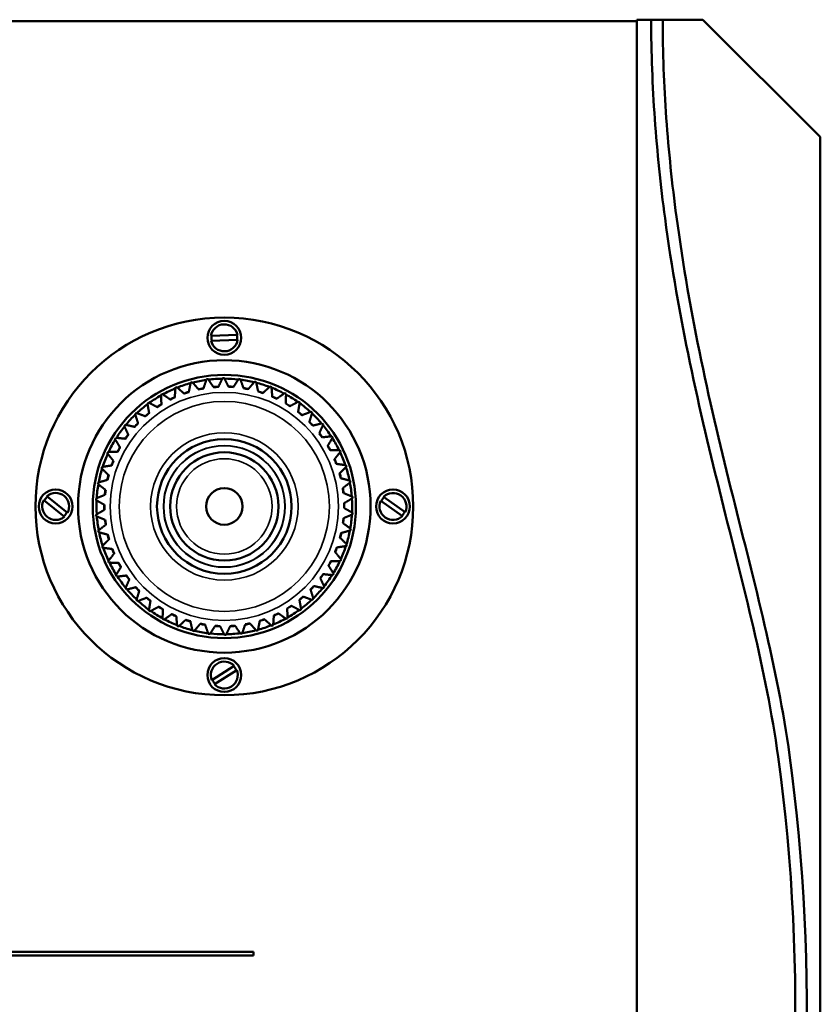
# Model space of a CAD drawing. Header units: inches. Extents: x 3.3 to 44.7, y 1.4 to 39.2.
# Tile 63 of 85: x 40.3 to 44.7, y 8.6 to 13.9. Entities that reach past the tile are written whole.
import ezdxf

# ---------------------------------------------------------------- set-up
doc = ezdxf.new("R2010")
doc.units = ezdxf.units.IN
doc.header["$MEASUREMENT"] = 0
doc.layers.add('Visible (ANSI)', color=7, linetype='Continuous', lineweight=50)
doc.layers.add('Visible Narrow (ANSI)', color=7, linetype='Continuous', lineweight=35)

msp = doc.modelspace()

# ---------------------------------------------------------------- linework, layer by layer
at = {"layer": 'Visible (ANSI)'}
for p, q in [((43.6796, 13.9286), (20.9807, 13.9286)), ((43.6796, 13.9374), (43.6796, 3.5174)), ((43.7571, 13.9374), (43.6796, 13.9374)), ((43.8201, 13.9374), (43.7571, 13.9374)), ((44.0396, 13.9374), (43.8201, 13.9374)), ((44.6796, 13.2974), (44.0396, 13.9374)), ((44.6796, 3.8074), (44.6796, 13.2974)), ((41.3563, 12.2128), (41.5007, 12.2169)), ((41.5015, 12.1899), (41.357, 12.1859)), ((40.4613, 11.3374), (40.5734, 11.2462)), ((40.5564, 11.2253), (40.4443, 11.3165)), ((42.4002, 11.2288), (42.282, 11.3118)), ((42.2975, 11.3339), (42.4157, 11.2509)), ((41.3607, 10.334), (41.4826, 10.4115)), ((41.4971, 10.3888), (41.3751, 10.3112)), ((35.5885, 8.8518), (41.5885, 8.8518)), ((41.5885, 8.8318), (35.5885, 8.8318)), ((41.5885, 8.8518), (41.5885, 8.8318))]:
    msp.add_line(p, q, dxfattribs=at)
for centre, radius in [((41.4289, 11.2814), 1.0302), ((41.4289, 12.2014), 0.0925), ((41.4289, 11.2814), 0.798), ((41.4289, 11.2814), 0.718), ((41.4289, 11.2814), 0.3672), ((41.4289, 11.2814), 0.2954), ((40.5089, 11.2814), 0.0925), ((41.4289, 11.2814), 0.0998), ((42.3489, 11.2814), 0.0925), ((41.4289, 10.3614), 0.0925)]:
    msp.add_circle(centre, radius, dxfattribs=at)
for centre, radius, start, end in [((41.4289, 12.2014), 0.0735, 12.1807, 171.0131), ((41.4289, 12.2014), 0.0699, 170.4533, 192.7404), ((41.4289, 12.2014), 0.0699, 350.4533, 12.7404), ((41.4289, 12.2014), 0.0735, 192.1807, 351.0131), ((41.4289, 11.2814), 0.7, 90.0295, 90.7816), ((41.4289, 11.2814), 0.7, 111.6295, 112.3816), ((41.4289, 11.2814), 0.6975, 105.2841, 111.5269), ((41.4289, 11.2814), 0.7, 104.4295, 105.1816), ((41.4289, 11.2814), 0.6975, 98.0841, 104.3269), ((41.4289, 11.2814), 0.7, 97.2295, 97.9816), ((41.4289, 11.2814), 0.6975, 90.8841, 97.1269), ((41.4289, 11.2814), 0.6546, 92.7839, 95.2271), ((41.4289, 11.2814), 0.6533, 92.8425, 95.1686), ((41.4289, 11.2814), 0.6975, 83.6841, 89.9269), ((41.4289, 11.2814), 0.6546, 85.5839, 88.0271), ((41.4289, 11.2814), 0.6533, 85.6425, 87.9686), ((41.4289, 11.2814), 0.7, 82.8295, 83.5816), ((41.4289, 11.2814), 0.6975, 76.4841, 82.7269), ((41.4289, 11.2814), 0.6546, 78.3839, 80.8271), ((41.4289, 11.2814), 0.7, 75.6295, 76.3816), ((41.4289, 11.2814), 0.6975, 69.2841, 75.5269), ((41.4289, 11.2814), 0.7, 68.4295, 69.1816), ((41.4289, 11.2814), 0.6975, 62.0841, 68.3269), ((41.4289, 11.2814), 0.6975, 119.6841, 125.9269), ((41.4289, 11.2814), 0.7, 118.8295, 119.5816), ((41.4289, 11.2814), 0.6975, 112.4841, 118.7269), ((41.4289, 11.2814), 0.6546, 114.3839, 116.8271), ((41.4289, 11.2814), 0.6533, 114.4425, 116.7686), ((41.4289, 11.2814), 0.6546, 107.1839, 109.6271), ((41.4289, 11.2814), 0.6533, 107.2425, 109.5686), ((41.4289, 11.2814), 0.6546, 99.9839, 102.4271), ((41.4289, 11.2814), 0.6533, 100.0425, 102.3686), ((41.4289, 11.2814), 0.6533, 78.4425, 80.7686), ((41.4289, 11.2814), 0.6546, 71.1839, 73.6271), ((41.4289, 11.2814), 0.6533, 71.2425, 73.5686), ((41.4289, 11.2814), 0.6546, 63.9839, 66.4271), ((41.4289, 11.2814), 0.6533, 64.0425, 66.3686), ((41.4289, 11.2814), 0.7, 61.2295, 61.9816), ((41.4289, 11.2814), 0.6975, 54.8841, 61.1269), ((41.4289, 11.2814), 0.6975, 126.8841, 133.1269), ((41.4289, 11.2814), 0.7, 126.0295, 126.7816), ((41.4289, 11.2814), 0.6546, 121.5839, 124.0271), ((41.4289, 11.2814), 0.6533, 121.6425, 123.9686), ((41.4289, 11.2814), 0.6533, 56.8425, 59.1686), ((41.4289, 11.2814), 0.6546, 56.7839, 59.2271), ((41.4289, 11.2814), 0.7, 54.0295, 54.7816), ((41.4289, 11.2814), 0.6975, 47.6841, 53.9269), ((41.4289, 11.2814), 0.6975, 134.0841, 140.3269), ((41.4289, 11.2814), 0.7, 133.2295, 133.9816), ((41.4289, 11.2814), 0.6546, 128.7839, 131.2271), ((41.4289, 11.2814), 0.6533, 128.8425, 131.1686), ((41.4289, 11.2814), 0.6533, 49.6425, 51.9686), ((41.4289, 11.2814), 0.6546, 49.5839, 52.0271), ((41.4289, 11.2814), 0.7, 46.8295, 47.5816), ((41.4289, 11.2814), 0.6975, 40.4841, 46.7269), ((41.4289, 11.2814), 0.6975, 141.2841, 147.5269), ((41.4289, 11.2814), 0.7, 140.4295, 141.1816), ((41.4289, 11.2814), 0.6546, 135.9839, 138.4271), ((41.4289, 11.2814), 0.6533, 136.0425, 138.3686), ((41.4289, 11.2814), 0.6533, 42.4425, 44.7686), ((41.4289, 11.2814), 0.6546, 42.3839, 44.8271), ((41.4289, 11.2814), 0.7, 39.6295, 40.3816), ((41.4289, 11.2814), 0.6975, 33.2841, 39.5269), ((41.4289, 11.2814), 0.6546, 143.1839, 145.6271), ((41.4289, 11.2814), 0.6533, 143.2425, 145.5686), ((41.4289, 11.2814), 0.6533, 35.2425, 37.5686), ((41.4289, 11.2814), 0.6546, 35.1839, 37.6271), ((41.4289, 11.2814), 0.7, 32.4295, 33.1816), ((41.4289, 11.2814), 0.6975, 148.4841, 154.7269), ((41.4289, 11.2814), 0.7, 147.6295, 148.3816), ((41.4289, 11.2814), 0.6533, 28.0425, 30.3686), ((41.4289, 11.2814), 0.6546, 27.9839, 30.4271), ((41.4289, 11.2814), 0.6975, 26.0841, 32.3269), ((41.4289, 11.2814), 0.6975, 155.6841, 161.9269), ((41.4289, 11.2814), 0.7, 154.8295, 155.5816), ((41.4289, 11.2814), 0.6546, 150.3839, 152.8271), ((41.4289, 11.2814), 0.6533, 150.4425, 152.7686), ((41.4289, 11.2814), 0.7, 25.2295, 25.9816), ((41.4289, 11.2814), 0.6975, 18.8841, 25.1269), ((41.4289, 11.2814), 0.6546, 157.5839, 160.0271), ((41.4289, 11.2814), 0.6533, 157.6425, 159.9686), ((41.4289, 11.2814), 0.6533, 20.8425, 23.1686), ((41.4289, 11.2814), 0.6546, 20.7839, 23.2271), ((41.4289, 11.2814), 0.7, 18.0295, 18.7816), ((41.4289, 11.2814), 0.6975, 162.8841, 169.1269), ((41.4289, 11.2814), 0.7, 162.0295, 162.7816), ((41.4289, 11.2814), 0.6546, 164.7839, 167.2271), ((41.4289, 11.2814), 0.6533, 164.8425, 167.1686), ((41.4289, 11.2814), 0.6533, 13.6425, 15.9686), ((41.4289, 11.2814), 0.6546, 13.5839, 16.0271), ((41.4289, 11.2814), 0.6975, 11.6841, 17.9269), ((41.4289, 11.2814), 0.6975, 170.0841, 176.3269), ((41.4289, 11.2814), 0.7, 169.2295, 169.9816), ((41.4289, 11.2814), 0.6975, 4.4841, 10.7269), ((41.4289, 11.2814), 0.7, 10.8295, 11.5816), ((40.5089, 11.2814), 0.0735, 331.4451, 130.2775), ((41.4289, 11.2814), 0.6546, 171.9839, 174.4271), ((41.4289, 11.2814), 0.6533, 172.0425, 174.3686), ((41.4289, 11.2814), 0.6533, 6.4425, 8.7686), ((41.4289, 11.2814), 0.6546, 6.3839, 8.8271), ((42.3489, 11.2814), 0.0735, 335.51, 134.3424), ((40.5089, 11.2814), 0.0735, 151.4451, 310.2775), ((40.5089, 11.2814), 0.0699, 129.7177, 152.0048), ((41.4289, 11.2814), 0.7, 176.4295, 177.1816), ((41.4289, 11.2814), 0.6975, 177.2841, 183.5269), ((41.4289, 11.2814), 0.6546, 179.1839, 181.6271), ((41.4289, 11.2814), 0.6533, 179.2425, 181.5686), ((41.4289, 11.2814), 0.6533, 359.2425, 1.5686), ((41.4289, 11.2814), 0.6546, 359.1839, 1.6271), ((41.4289, 11.2814), 0.6975, 357.2841, 3.5269), ((41.4289, 11.2814), 0.7, 3.6295, 4.3816), ((42.3489, 11.2814), 0.0735, 155.51, 314.3424), ((42.3489, 11.2814), 0.0699, 133.7826, 156.0698), ((40.5089, 11.2814), 0.0699, 309.7177, 332.0048), ((41.4289, 11.2814), 0.7, 183.6295, 184.3816), ((41.4289, 11.2814), 0.6975, 350.0841, 356.3269), ((41.4289, 11.2814), 0.7, 356.4295, 357.1816), ((42.3489, 11.2814), 0.0699, 313.7826, 336.0698), ((41.4289, 11.2814), 0.6975, 184.4841, 190.7269), ((41.4289, 11.2814), 0.6546, 186.3839, 188.8271), ((41.4289, 11.2814), 0.6533, 186.4425, 188.7686), ((41.4289, 11.2814), 0.6533, 352.0425, 354.3686), ((41.4289, 11.2814), 0.6546, 351.9839, 354.4271), ((41.4289, 11.2814), 0.7, 190.8295, 191.5816), ((41.4289, 11.2814), 0.6975, 191.6841, 197.9269), ((41.4289, 11.2814), 0.6546, 193.5839, 196.0271), ((41.4289, 11.2814), 0.6533, 193.6425, 195.9686), ((41.4289, 11.2814), 0.6533, 344.8425, 347.1686), ((41.4289, 11.2814), 0.6546, 344.7839, 347.2271), ((41.4289, 11.2814), 0.6975, 342.8841, 349.1269), ((41.4289, 11.2814), 0.7, 349.2295, 349.9816), ((41.4289, 11.2814), 0.7, 342.0295, 342.7816), ((41.4289, 11.2814), 0.7, 198.0295, 198.7816), ((41.4289, 11.2814), 0.6975, 198.8841, 205.1269), ((41.4289, 11.2814), 0.6546, 200.7839, 203.2271), ((41.4289, 11.2814), 0.6533, 200.8425, 203.1686), ((41.4289, 11.2814), 0.6533, 337.6425, 339.9686), ((41.4289, 11.2814), 0.6546, 337.5839, 340.0271), ((41.4289, 11.2814), 0.6975, 335.6841, 341.9269), ((41.4289, 11.2814), 0.7, 205.2295, 205.9816), ((41.4289, 11.2814), 0.6975, 206.0841, 212.3269), ((41.4289, 11.2814), 0.6546, 207.9839, 210.4271), ((41.4289, 11.2814), 0.6533, 208.0425, 210.3686), ((41.4289, 11.2814), 0.6533, 330.4425, 332.7686), ((41.4289, 11.2814), 0.6546, 330.3839, 332.8271), ((41.4289, 11.2814), 0.6975, 328.4841, 334.7269), ((41.4289, 11.2814), 0.7, 334.8295, 335.5816), ((41.4289, 11.2814), 0.6533, 323.2425, 325.5686), ((41.4289, 11.2814), 0.6546, 323.1839, 325.6271), ((41.4289, 11.2814), 0.6975, 321.2841, 327.5269), ((41.4289, 11.2814), 0.7, 327.6295, 328.3816), ((41.4289, 11.2814), 0.7, 212.4295, 213.1816), ((41.4289, 11.2814), 0.6975, 213.2841, 219.5269), ((41.4289, 11.2814), 0.6546, 215.1839, 217.6271), ((41.4289, 11.2814), 0.6533, 215.2425, 217.5686), ((41.4289, 11.2814), 0.7, 219.6295, 220.3816), ((41.4289, 11.2814), 0.6975, 220.4841, 226.7269), ((41.4289, 11.2814), 0.6546, 222.3839, 224.8271), ((41.4289, 11.2814), 0.6533, 222.4425, 224.7686), ((41.4289, 11.2814), 0.6533, 316.0425, 318.3686), ((41.4289, 11.2814), 0.6546, 315.9839, 318.4271), ((41.4289, 11.2814), 0.6975, 314.0841, 320.3269), ((41.4289, 11.2814), 0.7, 320.4295, 321.1816), ((41.4289, 11.2814), 0.7, 226.8295, 227.5816), ((41.4289, 11.2814), 0.6975, 227.6841, 233.9269), ((41.4289, 11.2814), 0.6546, 229.5839, 232.0271), ((41.4289, 11.2814), 0.6533, 229.6425, 231.9686), ((41.4289, 11.2814), 0.6533, 308.8425, 311.1686), ((41.4289, 11.2814), 0.6546, 308.7839, 311.2271), ((41.4289, 11.2814), 0.6975, 306.8841, 313.1269), ((41.4289, 11.2814), 0.7, 313.2295, 313.9816), ((41.4289, 11.2814), 0.7, 234.0295, 234.7816), ((41.4289, 11.2814), 0.6975, 234.8841, 241.1269), ((41.4289, 11.2814), 0.6546, 236.7839, 239.2271), ((41.4289, 11.2814), 0.6533, 236.8425, 239.1686), ((41.4289, 11.2814), 0.6546, 243.9839, 246.4271), ((41.4289, 11.2814), 0.6533, 244.0425, 246.3686), ((41.4289, 11.2814), 0.6546, 294.3839, 296.8271), ((41.4289, 11.2814), 0.6533, 294.4425, 296.7686), ((41.4289, 11.2814), 0.6533, 301.6425, 303.9686), ((41.4289, 11.2814), 0.6546, 301.5839, 304.0271), ((41.4289, 11.2814), 0.6975, 299.6841, 305.9269), ((41.4289, 11.2814), 0.7, 306.0295, 306.7816), ((41.4289, 11.2814), 0.7, 241.2295, 241.9816), ((41.4289, 11.2814), 0.6975, 242.0841, 248.3269), ((41.4289, 11.2814), 0.6546, 251.1839, 253.6271), ((41.4289, 11.2814), 0.6533, 251.2425, 253.5686), ((41.4289, 11.2814), 0.6546, 258.3839, 260.8271), ((41.4289, 11.2814), 0.6533, 258.4425, 260.7686), ((41.4289, 11.2814), 0.6546, 279.9839, 282.4271), ((41.4289, 11.2814), 0.6533, 280.0425, 282.3686), ((41.4289, 11.2814), 0.6546, 287.1839, 289.6271), ((41.4289, 11.2814), 0.6533, 287.2425, 289.5686), ((41.4289, 11.2814), 0.6975, 292.4841, 298.7269), ((41.4289, 11.2814), 0.7, 298.8295, 299.5816), ((41.4289, 11.2814), 0.7, 248.4295, 249.1816), ((41.4289, 11.2814), 0.6975, 249.2841, 255.5269), ((41.4289, 11.2814), 0.7, 255.6295, 256.3816), ((41.4289, 11.2814), 0.6975, 256.4841, 262.7269), ((41.4289, 11.2814), 0.7, 262.8295, 263.5816), ((41.4289, 11.2814), 0.6975, 263.6841, 269.9269), ((41.4289, 11.2814), 0.6546, 265.5839, 268.0271), ((41.4289, 11.2814), 0.6533, 265.6425, 267.9686), ((41.4289, 11.2814), 0.6975, 270.8841, 277.1269), ((41.4289, 11.2814), 0.6546, 272.7839, 275.2271), ((41.4289, 11.2814), 0.6533, 272.8425, 275.1686), ((41.4289, 11.2814), 0.7, 277.2295, 277.9816), ((41.4289, 11.2814), 0.6975, 278.0841, 284.3269), ((41.4289, 11.2814), 0.7, 284.4295, 285.1816), ((41.4289, 11.2814), 0.6975, 285.2841, 291.5269), ((41.4289, 11.2814), 0.7, 291.6295, 292.3816), ((41.4289, 11.2814), 0.7, 270.0295, 270.7816), ((41.4289, 10.3614), 0.0735, 43.0527, 201.8851), ((41.4289, 10.3614), 0.0735, 223.0527, 21.8851), ((41.4289, 10.3614), 0.0699, 21.3253, 43.6124), ((41.4289, 10.3614), 0.0699, 201.3253, 223.6124), ((34.5744, 8.5524), 9.9685, 347.56405, 7.85963), ((34.5744, 8.5524), 10.0315, 347.56405, 7.85963)]:
    msp.add_arc(centre, radius, start, end, dxfattribs=at)
for points, knots in [([(43.7571, 13.9374), (43.7571, 13.7585), (43.7709, 13.3955), (43.8372, 12.7615), (43.9619, 12.059), (44.1402, 11.3176), (44.3212, 10.6173), (44.4161, 10.1554), (44.4493, 9.9156)], [-1, -1, -1, -1, -0.875, -0.75, -0.5625, -0.375, -0.1875, 0, 0, 0, 0]), ([(44.5117, 9.9242), (44.4782, 10.1667), (44.3824, 10.6324), (44.2011, 11.3334), (44.0236, 12.0722), (43.8996, 12.7705), (43.8338, 13.4001), (43.8201, 13.7602), (43.8201, 13.9374)], [0, 0, 0, 0, 0.1875, 0.375, 0.5625, 0.75, 0.875, 1, 1, 1, 1])]:
    msp.add_open_spline(points, degree=3, knots=knots, dxfattribs=at)
for points, weights in [([(41.4193, 11.9813), (41.4075, 11.9568), (41.3965, 11.9339)], [1, 1.00075667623, 1]), ([(41.452, 11.9343), (41.4407, 11.957), (41.4285, 11.9814)], [1, 1.00075667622, 1]), ([(41.1623, 11.9286), (41.1604, 11.9015), (41.1585, 11.8761)], [1, 1.00075667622, 1]), ([(41.21, 11.897), (41.1911, 11.9139), (41.1708, 11.9321)], [1, 1.00075667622, 1]), ([(41.2455, 11.9569), (41.2402, 11.9302), (41.2352, 11.9053)], [1, 1.00075667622, 1]), ([(41.2889, 11.9195), (41.2723, 11.9387), (41.2544, 11.9593)], [1, 1.00075667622, 1]), ([(41.3317, 11.9746), (41.323, 11.9488), (41.3149, 11.9247)], [1, 1.00075667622, 1]), ([(41.37, 11.932), (41.3559, 11.9532), (41.3408, 11.9758)], [1, 1.00075667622, 1]), ([(41.5071, 11.977), (41.4923, 11.9541), (41.4785, 11.9328)], [1, 1.00075667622, 1]), ([(41.5337, 11.9262), (41.5253, 11.9502), (41.5162, 11.9759)], [1, 1.00075667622, 1]), ([(41.5937, 11.9617), (41.5761, 11.9409), (41.5598, 11.9215)], [1, 1.00075667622, 1]), ([(41.6137, 11.908), (41.6083, 11.9328), (41.6026, 11.9595)], [1, 1.00075667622, 1]), ([(41.6776, 11.9357), (41.6576, 11.9172), (41.6389, 11.9)], [1, 1.00075667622, 1]), ([(41.6907, 11.8799), (41.6886, 11.9052), (41.6862, 11.9323)], [1, 1.00075667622, 1]), ([(41.0833, 11.8901), (41.0847, 11.8629), (41.0861, 11.8376)], [1, 1.00075667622, 1]), ([(41.1346, 11.8647), (41.1137, 11.8791), (41.0913, 11.8946)], [1, 1.00075667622, 1]), ([(41.7577, 11.8993), (41.7355, 11.8835), (41.7148, 11.8688)], [1, 1.00075667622, 1]), ([(41.7637, 11.8424), (41.7647, 11.8678), (41.7658, 11.8949)], [1, 1.00075667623, 1]), ([(41.0097, 11.842), (41.0146, 11.8152), (41.0191, 11.7902)], [1, 1.00075667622, 1]), ([(41.0638, 11.8232), (41.0413, 11.8349), (41.0171, 11.8475)], [1, 1.00075667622, 1]), ([(41.8325, 11.8532), (41.8086, 11.8403), (41.7862, 11.8283)], [1, 1.00075667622, 1]), ([(41.8314, 11.796), (41.8355, 11.821), (41.84, 11.8479)], [1, 1.00075667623, 1]), ([(40.9428, 11.7851), (40.9509, 11.7591), (40.9585, 11.7349)], [1, 1.00075667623, 1]), ([(40.9988, 11.7732), (40.9749, 11.782), (40.9494, 11.7914)], [1, 1.00075667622, 1]), ([(41.901, 11.7981), (41.8756, 11.7883), (41.8519, 11.7792)], [1, 1.00075667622, 1]), ([(41.8927, 11.7415), (41.9, 11.7658), (41.9078, 11.7919)], [1, 1.00075667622, 1]), ([(40.8835, 11.7202), (40.8948, 11.6954), (40.9054, 11.6723)], [1, 1.00075667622, 1]), ([(40.9405, 11.7154), (40.9158, 11.7211), (40.8893, 11.7273)], [1, 1.00075667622, 1]), ([(41.9621, 11.7349), (41.9357, 11.7284), (41.911, 11.7223)], [1, 1.00075667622, 1]), ([(41.9467, 11.6797), (41.957, 11.7029), (41.968, 11.7278)], [1, 1.00075667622, 1]), ([(42.0147, 11.6645), (41.9877, 11.6613), (41.9625, 11.6584)], [1, 1.00075667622, 1]), ([(40.8328, 11.6483), (40.8471, 11.6252), (40.8605, 11.6036)], [1, 1.00075667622, 1]), ([(40.89, 11.6508), (40.8647, 11.6534), (40.8376, 11.6561)], [1, 1.00075667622, 1]), ([(41.9926, 11.6117), (42.0057, 11.6334), (42.0197, 11.6567)], [1, 1.00075667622, 1]), ([(40.7915, 11.5707), (40.8086, 11.5496), (40.8246, 11.5299)], [1, 1.00075667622, 1]), ([(40.8479, 11.5803), (40.8225, 11.5797), (40.7953, 11.5791)], [1, 1.00075667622, 1]), ([(42.0581, 11.588), (42.0309, 11.5883), (42.0055, 11.5885)], [1, 1.00075667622, 1]), ([(42.0295, 11.5384), (42.0452, 11.5584), (42.0621, 11.5797)], [1, 1.00075667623, 1]), ([(40.815, 11.5052), (40.7899, 11.5014), (40.763, 11.4973)], [1, 1.00075667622, 1]), ([(42.0916, 11.5067), (42.0646, 11.5104), (42.0394, 11.5138)], [1, 1.00075667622, 1]), ([(42.057, 11.4611), (42.0751, 11.4789), (42.0945, 11.498)], [1, 1.00075667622, 1]), ([(40.7602, 11.4886), (40.7799, 11.4698), (40.7982, 11.4522)], [1, 1.00075667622, 1]), ([(40.7395, 11.4031), (40.7614, 11.3869), (40.7818, 11.3718)], [1, 1.00075667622, 1]), ([(40.7918, 11.4265), (40.7674, 11.4196), (40.7412, 11.4122)], [1, 1.00075667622, 1]), ([(42.1146, 11.4219), (42.0883, 11.4289), (42.0638, 11.4355)], [1, 1.00075667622, 1]), ([(42.0746, 11.381), (42.0948, 11.3964), (42.1164, 11.4129)], [1, 1.00075667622, 1]), ([(40.7787, 11.3455), (40.7553, 11.3356), (40.7302, 11.325)], [1, 1.00075667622, 1]), ([(42.1268, 11.3348), (42.1016, 11.3451), (42.0781, 11.3547)], [1, 1.00075667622, 1]), ([(40.7297, 11.3158), (40.7534, 11.3024), (40.7756, 11.29)], [1, 1.00075667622, 1]), ([(42.082, 11.2992), (42.1039, 11.312), (42.1275, 11.3257)], [1, 1.00075667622, 1]), ([(40.7758, 11.2635), (40.7538, 11.2507), (40.7303, 11.237)], [1, 1.00075667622, 1]), ([(42.079, 11.2172), (42.1024, 11.2272), (42.1275, 11.2378)], [1, 1.00075667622, 1]), ([(42.128, 11.2469), (42.1043, 11.2603), (42.0821, 11.2727)], [1, 1.00075667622, 1]), ([(40.7309, 11.2279), (40.7561, 11.2176), (40.7796, 11.208)], [1, 1.00075667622, 1]), ([(40.7832, 11.1818), (40.763, 11.1663), (40.7413, 11.1498)], [1, 1.00075667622, 1]), ([(42.1182, 11.1596), (42.0963, 11.1758), (42.0759, 11.1909)], [1, 1.00075667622, 1]), ([(40.7431, 11.1408), (40.7694, 11.1338), (40.7939, 11.1273)], [1, 1.00075667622, 1]), ([(42.0659, 11.1363), (42.0903, 11.1432), (42.1165, 11.1505)], [1, 1.00075667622, 1]), ([(40.8007, 11.1016), (40.7826, 11.0838), (40.7632, 11.0647)], [1, 1.00075667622, 1]), ([(42.0975, 11.0741), (42.0778, 11.093), (42.0595, 11.1105)], [1, 1.00075667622, 1]), ([(40.7661, 11.056), (40.7931, 11.0523), (40.8183, 11.0489)], [1, 1.00075667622, 1]), ([(40.8282, 11.0243), (40.8125, 11.0044), (40.7956, 10.983)], [1, 1.00075667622, 1]), ([(42.0662, 10.992), (42.0491, 11.0131), (42.0331, 11.0328)], [1, 1.00075667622, 1]), ([(42.0427, 11.0576), (42.0678, 11.0613), (42.0947, 11.0654)], [1, 1.00075667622, 1]), ([(40.7996, 10.9747), (40.8268, 10.9744), (40.8522, 10.9742)], [1, 1.00075667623, 1]), ([(42.0098, 10.9824), (42.0352, 10.983), (42.0624, 10.9836)], [1, 1.00075667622, 1]), ([(40.8652, 10.9511), (40.8521, 10.9293), (40.838, 10.906)], [1, 1.00075667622, 1]), ([(41.9677, 10.9119), (41.993, 10.9094), (42.0201, 10.9066)], [1, 1.00075667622, 1]), ([(42.0249, 10.9144), (42.0106, 10.9375), (41.9972, 10.9591)], [1, 1.00075667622, 1]), ([(40.843, 10.8983), (40.87, 10.9014), (40.8953, 10.9044)], [1, 1.00075667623, 1]), ([(40.911, 10.883), (40.9007, 10.8598), (40.8897, 10.8349)], [1, 1.00075667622, 1]), ([(41.9743, 10.8426), (41.9629, 10.8673), (41.9523, 10.8904)], [1, 1.00075667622, 1]), ([(40.8956, 10.8278), (40.9221, 10.8344), (40.9467, 10.8405)], [1, 1.00075667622, 1]), ([(40.965, 10.8212), (40.9577, 10.7969), (40.9499, 10.7708)], [1, 1.00075667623, 1]), ([(41.915, 10.7777), (41.9068, 10.8036), (41.8992, 10.8279)], [1, 1.00075667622, 1]), ([(41.9172, 10.8473), (41.9419, 10.8416), (41.9684, 10.8354)], [1, 1.00075667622, 1]), ([(40.9567, 10.7646), (40.9821, 10.7744), (41.0058, 10.7835)], [1, 1.00075667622, 1]), ([(41.0263, 10.7667), (41.0222, 10.7417), (41.0177, 10.7148)], [1, 1.00075667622, 1]), ([(41.848, 10.7207), (41.8431, 10.7475), (41.8386, 10.7725)], [1, 1.00075667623, 1]), ([(41.8589, 10.7895), (41.8828, 10.7807), (41.9083, 10.7713)], [1, 1.00075667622, 1]), ([(41.0252, 10.7095), (41.0491, 10.7224), (41.0715, 10.7344)], [1, 1.00075667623, 1]), ([(41.094, 10.7203), (41.093, 10.695), (41.0919, 10.6678)], [1, 1.00075667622, 1]), ([(41.1, 10.6634), (41.1222, 10.6792), (41.1429, 10.6939)], [1, 1.00075667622, 1]), ([(41.7231, 10.698), (41.744, 10.6836), (41.7664, 10.6681)], [1, 1.00075667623, 1]), ([(41.7744, 10.6726), (41.773, 10.6998), (41.7716, 10.7251)], [1, 1.00075667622, 1]), ([(41.7939, 10.7395), (41.8164, 10.7278), (41.8406, 10.7153)], [1, 1.00075667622, 1]), ([(41.167, 10.6828), (41.1692, 10.6575), (41.1715, 10.6304)], [1, 1.00075667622, 1]), ([(41.1801, 10.6271), (41.2001, 10.6455), (41.2188, 10.6627)], [1, 1.00075667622, 1]), ([(41.244, 10.6547), (41.2494, 10.6299), (41.2551, 10.6033)], [1, 1.00075667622, 1]), ([(41.264, 10.601), (41.2816, 10.6218), (41.298, 10.6413)], [1, 1.00075667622, 1]), ([(41.5688, 10.6432), (41.5855, 10.624), (41.6033, 10.6034)], [1, 1.00075667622, 1]), ([(41.6122, 10.6058), (41.6175, 10.6325), (41.6225, 10.6574)], [1, 1.00075667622, 1]), ([(41.6477, 10.6658), (41.6666, 10.6488), (41.6869, 10.6306)], [1, 1.00075667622, 1]), ([(41.6954, 10.6341), (41.6974, 10.6612), (41.6992, 10.6866)], [1, 1.00075667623, 1]), ([(41.324, 10.6365), (41.3325, 10.6125), (41.3415, 10.5868)], [1, 1.00075667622, 1]), ([(41.3506, 10.5857), (41.3654, 10.6086), (41.3792, 10.6299)], [1, 1.00075667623, 1]), ([(41.4057, 10.6284), (41.4171, 10.6057), (41.4292, 10.5814)], [1, 1.00075667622, 1]), ([(41.4384, 10.5814), (41.4502, 10.6059), (41.4613, 10.6288)], [1, 1.00075667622, 1]), ([(41.4877, 10.6307), (41.5018, 10.6096), (41.5169, 10.5869)], [1, 1.00075667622, 1]), ([(41.5261, 10.5881), (41.5347, 10.6139), (41.5428, 10.638)], [1, 1.00075667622, 1])]:
    msp.add_rational_spline(points, weights, degree=2, dxfattribs=at)
at = {"layer": 'Visible Narrow (ANSI)'}
for radius in [0.6225, 0.5729, 0.4022, 0.3322, 0.3304, 0.2604]:
    msp.add_circle((41.4289, 11.2814), radius, dxfattribs=at)

doc.saveas('drawing.dxf')
